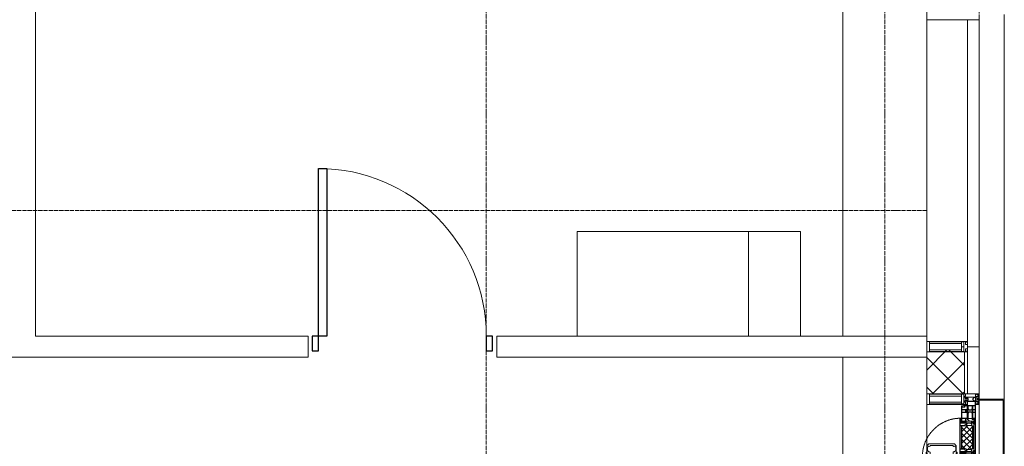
# Model space of a CAD drawing. Header units: millimetres. Extents: x 5617 to 125204, y 7718 to 237738.
# Tile 63 of 71: x 83114 to 87809, y 73075 to 75110. Entities that reach past the tile are written whole.
import ezdxf

# ---------------------------------------------------------------- set-up
doc = ezdxf.new("R2010")
doc.units = ezdxf.units.MM
for name, pattern in [('-D1-02х01', [3, 2, -1]), ('ADSK_Линия сетки', [25, 20, -2.5, 0, -2.5]), ('Линия сетки', [25, 20, -2.5, 0, -2.5])]:
    doc.linetypes.add(name, pattern=pattern)
for name, color, linetype, lineweight in [('Двери', 7, 'Continuous', 18), ('Импосты витража', 7, 'Continuous', 18), ('Колонны', 7, 'Continuous', 18), ('Окна', 7, 'Continuous', 18), ('Оси', 7, 'Continuous', 9), ('Панели витража', 7, 'Continuous', 18), ('Перекрытия', 7, 'Continuous', 18), ('Стены', 7, 'Continuous', 18), ('Стены разрез', 7, 'Continuous', 40), ('Стены штриховка', 7, 'Continuous', 40), ('Элементы узлов', 7, 'Continuous', 18)]:
    doc.layers.add(name, color=color, linetype=linetype, lineweight=lineweight)

# ---------------------------------------------------------------- blocks, each defined once
blk = doc.blocks.new('A_DOR_Door - Вн_3_Одинарная_900x2100-2814948-МКСС_K3_L26__85_950_')
at = {"layer": 'Двери', "color": 254, "lineweight": 30, "true_color": 0xcccccc}
for p, q in [((-400, 50), (-400, 850)), ((-400, 850), (-360, 850)), ((-400, 50), (-400, 850)), ((-360, 850), (-360, 50)), ((-430, 50), (-430, -20)), ((-400, 50), (-430, 50)), ((-360, 50), (-400, 50)), ((-400, -20), (-400, 50)), ((430, 50), (400, 50)), ((400, 50), (400, -20)), ((430, -20), (430, 50)), ((-430, -20), (-400, -20)), ((400, -20), (430, -20))]:
    blk.add_line(p, q, dxfattribs=at)
at = {"layer": 'Двери', "color": 254, "lineweight": 9, "true_color": 0xe5e5e5}
blk.add_arc((-400, 50), 800, 360, 90, dxfattribs=at)
blk = doc.blocks.new('135_SLK_K3_AR_rvt-1-МКСС_K3_L26__85_950_')
at = {"layer": 'Перекрытия', "color": 254, "true_color": 0xcccccc}
for p, q in [((124050, 73600), (124050, 77000)), ((122782.5, 73600), (122782.5, 74100)), ((122782.5, 74100), (123848.2, 74100)), ((123848.2, 74100), (123848.2, 73600)), ((124050, 70200), (124050, 73500))]:
    blk.add_line(p, q, dxfattribs=at)
at = {"layer": 'Стены', "color": 254, "true_color": 0xcccccc}
for p, q in [((120200, 77400), (120200, 73600)), ((120200, 73600), (121500, 73600)), ((121500, 73500), (121500, 73600)), ((122400, 73600), (124450, 73600)), ((122400, 73600), (122400, 73500)), ((124450, 73600), (124450, 73575)), ((121500, 73500), (118000, 73500)), ((124450, 73500), (122400, 73500))]:
    blk.add_line(p, q, dxfattribs=at)
at = {"layer": 'Двери', "color": 254, "lineweight": 18, "true_color": 0xe5e5e5}
blk.add_blockref('A_DOR_Door - Вн_3_Одинарная_900x2100-2814948-МКСС_K3_L26__85_950_', (121950, 73550), dxfattribs=at)
blk = doc.blocks.new('Rectangular Mullion - 50Wx250H-3927046-МКСС_K3_L26__85_950_')
at = {"layer": 'Элементы узлов', "color": 254, "lineweight": 5, "true_color": 0xcccccc}
for p, q in [((0, 250), (-25, 250)), ((-25, 250), (-25, 237.3)), ((-25, 65.2), (-25, 250)), ((-25, 250), (0, 250)), ((-23, 237.3), (0, 237.3)), ((-23, 237.3), (0, 237.3)), ((-23, 237.3), (-23, 73.6)), ((0, 237.3), (-14.9, 237.3)), ((-14.9, 237.3), (-14.9, 84)), ((-14.9, 84), (-14.9, 237.3)), ((25, 250), (0, 250)), ((25, 250), (0, 250)), ((14.9, 237.3), (0, 237.3)), ((0, 237.3), (23, 237.3)), ((23, 237.3), (0, 237.3)), ((14.9, 84), (14.9, 237.3)), ((14.9, 84), (14.9, 237.3)), ((23, 237.3), (23, 73.6)), ((25, 237.3), (25, 250)), ((25, 65.2), (25, 250)), ((-25, 73.6), (-25, 65.2)), ((-25, 65.2), (-25, 60.2)), ((-10, 65.2), (-25, 65.2)), ((-25, 65.2), (-25, 60.2)), ((-25, 65.2), (-10, 65.2)), ((-10, 65.2), (-25, 65.2)), ((0, 84), (-23, 84)), ((-23, 84), (-23, 73.6)), ((0, 84), (-23, 84)), ((-23, 73.6), (0, 73.6)), ((0, 73.6), (-23, 73.6)), ((-0.5, 73.6), (-23, 73.6)), ((-14.9, 84), (0, 84)), ((-10, 55), (-14, 55)), ((-14, 55), (-10, 55)), ((-10, 55), (-10, 65.2)), ((-10, 65.2), (-10, 55)), ((-10, 55), (-10, 65.2)), ((-10, 55), (0, 55)), ((0, 55), (-10, 55)), ((0, 84), (14.9, 84)), ((23, 84), (0, 84)), ((0, 84), (0, 73.6)), ((0, 84), (23, 84)), ((0, 73.6), (0, 84)), ((0, 73.6), (23, 73.6)), ((23, 73.6), (0, 73.6)), ((0, 55), (10, 55)), ((0, 55), (10, 55)), ((0.5, 73.6), (23, 73.6)), ((10, 65.2), (10, 55)), ((25, 65.2), (10, 65.2)), ((10, 55), (10, 65.2)), ((10, 65.2), (25, 65.2)), ((10, 65.2), (25, 65.2)), ((10, 55), (10, 65.2)), ((10, 55), (14, 55)), ((10, 55), (14, 55)), ((23, 73.6), (23, 84)), ((25, 65.2), (25, 73.6)), ((25, 65.2), (25, 60.2)), ((25, 60.2), (25, 65.2))]:
    blk.add_line(p, q, dxfattribs=at)
for centre, start, end in [((-14, 69.1), 218.9723, 270), ((-14, 69.1), 218.9723, 270), ((-14, 69.1), 218.9723, 270), ((14, 69.1), 270, 321.0277), ((14, 69.1), 270, 321.0277), ((14, 69.1), 270, 321.0277)]:
    blk.add_arc(centre, 14.1, start, end, dxfattribs=at)
blk = doc.blocks.new('Rectangular Mullion - R_InvisibleFrame_50Wx250H-4642184-МКСС_K3_L26__85_950_')
at = {"layer": 'Импосты витража', "color": 254, "lineweight": 5, "true_color": 0xcccccc}
for p, q in [((-25, 73.6), (-25, 237.3)), ((25, 237.3), (25, 73.6))]:
    blk.add_line(p, q, dxfattribs=at)
blk = doc.blocks.new('A_PAN_Створка - 383мм-6432921-МКСС_K3_L26__85_950_')
at = {"layer": 'Панели витража', "lineweight": 5, "true_color": 0xcccccc}
h = blk.add_hatch(dxfattribs=at)
h.set_pattern_fill('FP_6', color=254, style=0, pattern_type=2)
h.set_pattern_definition([(135, (73117.5, -124700), (-14.1421356, -14.1421356), []), (225, (73117.5, -124700), (14.1421356, -14.1421356), [])])
h.paths.add_polyline_path([(57.2, -60.8), (57.2, -36.4), (54.9, -34.1), (54.5, -31.8), (-54.5, -31.8), (-54.9, -34.1), (-57.2, -36.4), (-57.2, -60.8), (-54.6, -63.4), (-53.6, -82.7), (54.6, -81.8), (54.6, -63.4)])
at = {"layer": 'Окна', "color": 254, "lineweight": 5, "true_color": 0xcccccc}
for p, q in [((-67.9, -17), (-171, -17)), ((-171, -17), (-171, -57)), ((-171, -18.5), (-153.5, -18.5)), ((-153.5, -18.5), (-152, -20)), ((-152, -20), (-152, -73.5)), ((-150.5, -17), (-150.5, -29.4)), ((-132.4, -18.6), (-150.5, -18.6)), ((-150.5, -29.4), (-132.4, -29.4)), ((-150.5, -33.6), (-150.5, -68)), ((-136.3, -33.6), (-150.5, -33.6)), ((-137.2, -31), (-135.8, -35)), ((-132.5, -31), (-137.2, -31)), ((-132.1, -36.8), (-135.8, -35)), ((-132.5, -31.9), (-133.4, -33.7)), ((-133.4, -33.7), (-130.1, -35.3)), ((-132.5, -31.9), (-132.5, -31)), ((-132.4, -29.4), (-132.4, -18.6)), ((-132.1, -49), (-132.1, -36.8)), ((-131, -18.2), (-131, -29.5)), ((-120.8, -18.2), (-131, -18.2)), ((-131, -29.5), (-120.8, -29.5)), ((-131, -30.9), (-131, -33)), ((-120.8, -30.9), (-131, -30.9)), ((-129.4, -34.6), (-131, -33)), ((-130.1, -35.3), (-129.4, -34.6)), ((-130.1, -35.3), (-130.1, -50.4)), ((-122.4, -34.6), (-120.8, -33)), ((-121.7, -35.3), (-122.4, -34.6)), ((-118.4, -33.7), (-121.7, -35.3)), ((-121.7, -35.3), (-121.7, -50.4)), ((-120.8, -18.2), (-120.8, -29.5)), ((-120.8, -30.9), (-120.8, -33)), ((-119.7, -36.8), (-115.9, -35)), ((-119.7, -49), (-119.7, -36.8)), ((-119.3, -18.6), (-92.5, -18.6)), ((-119.3, -29.4), (-119.3, -18.6)), ((-92.5, -29.4), (-119.3, -29.4)), ((-119.3, -31), (-114.6, -31)), ((-119.3, -31.9), (-119.3, -31)), ((-119.3, -31.9), (-118.4, -33.7)), ((-114.6, -31), (-115.9, -35)), ((-94.1, -33.5), (-115.4, -33.5)), ((-89.9, -35.1), (-94.1, -33.5)), ((-92.5, -18.6), (-92.5, -29.4)), ((-90.8, -18.5), (-90.8, -29.4)), ((-87.3, -18.5), (-90.8, -18.5)), ((-90.8, -29.4), (-85.9, -29.4)), ((-89.9, -32.5), (-89.9, -35.1)), ((-85.9, -32.5), (-89.9, -32.5)), ((-89.9, -35.1), (-89.9, -50.9)), ((-87.3, -20.4), (-87.3, -18.5)), ((-87.3, -20.4), (-87.3, -21.9)), ((-84.8, -20.4), (-87.3, -20.4)), ((-87.3, -21.9), (-85.9, -21.9)), ((-85.9, -18.2), (-85.9, -20.4)), ((-75.9, -18.2), (-85.9, -18.2)), ((-85.9, -21.9), (-85.9, -29.4)), ((-85.9, -29.4), (-85.9, -32.5)), ((-85.9, -53.5), (-78, -45.6)), ((-83.4, -20.4), (-84.8, -20.4)), ((-70, -33.8), (-83.4, -20.4)), ((-78, -84), (-78, -23.5)), ((-78, -23.5), (-67.9, -23.5)), ((-78, -36.8), (-70, -36.8)), ((-78, -45.6), (-78, -36.8)), ((-75.9, -21.5), (-75.9, -18.2)), ((-75.9, -21.5), (-75.9, -23.5)), ((-74.9, -21.5), (-75.9, -21.5)), ((-75.9, -23.5), (-73, -23.5)), ((-74.9, -17.9), (-74.9, -21.5)), ((-68.9, -17.9), (-74.9, -17.9)), ((-67.2, -29.3), (-73, -23.5)), ((-61.4, -23.5), (-70, -32.1)), ((-70, -32.1), (-70, -62.5)), ((-70, -36.8), (-70, -33.8)), ((-68.9, -21.5), (-68.9, -17.9)), ((-67.9, -21.5), (-68.9, -21.5)), ((67.9, -17), (-67.9, -17)), ((-61.4, -23.5), (-67.9, -17)), ((-67.9, -17), (-67.9, -23.5)), ((-67.9, -17), (67.9, -17)), ((-67.9, -21.5), (-67.9, -23.5)), ((-67.9, -23.5), (-64.6, -26.8)), ((-67.9, -23.5), (-64.6, -26.8)), ((-64.6, -26.8), (-67.2, -29.3)), ((-64.6, -26.8), (-61.4, -23.5)), ((61.4, -23.5), (-61.4, -23.5)), ((67.9, -17), (61.4, -23.5)), ((70, -32.1), (61.4, -23.5)), ((61.4, -23.5), (64.6, -26.8)), ((67.9, -23.5), (64.6, -26.8)), ((64.6, -26.8), (67.9, -23.5)), ((64.6, -26.8), (67.2, -29.3)), ((67.2, -29.3), (73, -23.5)), ((67.9, -23.5), (67.9, -17)), ((171, -17), (67.9, -17)), ((67.9, -21.5), (67.9, -23.5)), ((67.9, -21.5), (68.9, -21.5)), ((67.9, -23.5), (78, -23.5)), ((68.9, -17.9), (74.9, -17.9)), ((68.9, -21.5), (68.9, -17.9)), ((70, -33.8), (83.4, -20.4)), ((70, -62.5), (70, -32.1)), ((70, -36.8), (70, -33.8)), ((78, -36.8), (70, -36.8)), ((75.9, -23.5), (73, -23.5)), ((74.9, -17.9), (74.9, -21.5)), ((74.9, -21.5), (75.9, -21.5)), ((75.9, -18.2), (85.9, -18.2)), ((75.9, -21.5), (75.9, -18.2)), ((75.9, -21.5), (75.9, -23.5)), ((78, -23.5), (78, -84)), ((78, -45.6), (78, -36.8)), ((85.9, -53.5), (78, -45.6)), ((83.4, -20.4), (84.8, -20.4)), ((84.8, -20.4), (87.3, -20.4)), ((85.9, -18.2), (85.9, -20.4)), ((85.9, -21.9), (85.9, -29.4)), ((87.3, -21.9), (85.9, -21.9)), ((85.9, -29.4), (85.9, -32.5)), ((90.8, -29.4), (85.9, -29.4)), ((85.9, -32.5), (89.9, -32.5)), ((87.3, -18.5), (90.8, -18.5)), ((87.3, -20.4), (87.3, -18.5)), ((87.3, -20.4), (87.3, -21.9)), ((89.9, -32.5), (89.9, -35.1)), ((89.9, -35.1), (94.1, -33.5)), ((89.9, -35.1), (89.9, -50.9)), ((90.8, -18.5), (90.8, -29.4)), ((92.5, -18.6), (92.5, -29.4)), ((119.3, -18.6), (92.5, -18.6)), ((92.5, -29.4), (119.3, -29.4)), ((94.1, -33.5), (115.4, -33.5)), ((114.6, -31), (115.9, -35)), ((119.3, -31), (114.6, -31)), ((119.7, -36.8), (115.9, -35)), ((119.3, -31.9), (118.4, -33.7)), ((118.4, -33.7), (121.7, -35.3)), ((119.3, -29.4), (119.3, -18.6)), ((119.3, -31.9), (119.3, -31)), ((119.7, -49), (119.7, -36.8)), ((120.8, -18.2), (120.8, -29.5)), ((120.8, -18.2), (131, -18.2)), ((131, -29.5), (120.8, -29.5)), ((120.8, -30.9), (120.8, -33)), ((120.8, -30.9), (131, -30.9)), ((122.4, -34.6), (120.8, -33)), ((121.7, -35.3), (122.4, -34.6)), ((121.7, -35.3), (121.7, -50.4)), ((129.4, -34.6), (131, -33)), ((130.1, -35.3), (129.4, -34.6)), ((133.4, -33.7), (130.1, -35.3)), ((130.1, -35.3), (130.1, -50.4)), ((131, -18.2), (131, -29.5)), ((131, -30.9), (131, -33)), ((132.1, -36.8), (135.8, -35)), ((132.1, -49), (132.1, -36.8)), ((132.4, -18.6), (150.5, -18.6)), ((132.4, -29.4), (132.4, -18.6)), ((150.5, -29.4), (132.4, -29.4)), ((132.5, -31), (137.2, -31)), ((132.5, -31.9), (132.5, -31)), ((132.5, -31.9), (133.4, -33.7)), ((137.2, -31), (135.8, -35)), ((136.3, -33.6), (150.5, -33.6)), ((150.5, -17), (150.5, -29.4)), ((150.5, -33.6), (150.5, -68)), ((153.5, -18.5), (152, -20)), ((152, -20), (152, -73.5)), ((171, -18.5), (153.5, -18.5)), ((171, -57), (171, -17)), ((-171, -55.5), (-152, -55.5)), ((-171, -57), (-156, -57)), ((-153, -60), (-153, -73.5)), ((-153, -73.5), (-150, -73.5)), ((-136.4, -52.4), (-150.5, -52.4)), ((-150.5, -56.6), (-132.4, -56.6)), ((-150.5, -68), (-143.5, -68)), ((-150.5, -69.5), (-150.5, -73.5)), ((-145, -69.5), (-150.5, -69.5)), ((-150, -73.5), (-150, -84)), ((-150, -84), (-78, -84)), ((-148.5, -81), (-148.5, -82.5)), ((-143.5, -81), (-148.5, -81)), ((-148.5, -82.5), (-132.4, -82.5)), ((-145, -69.5), (-145, -79.5)), ((-143.5, -68), (-143.5, -81)), ((-137.2, -54.8), (-135.8, -50.8)), ((-132.5, -54.8), (-137.2, -54.8)), ((-132.1, -49), (-135.8, -50.8)), ((-133.4, -52), (-130.1, -50.4)), ((-132.5, -53.8), (-133.4, -52)), ((-132.5, -53.8), (-132.5, -54.8)), ((-132.4, -56.6), (-132.4, -82.5)), ((-129.4, -51.1), (-131, -52.7)), ((-131, -55.1), (-131, -52.7)), ((-120.8, -55.1), (-131, -55.1)), ((-131, -56.5), (-131, -62.6)), ((-131, -56.5), (-120.8, -56.5)), ((-120.8, -62.6), (-131, -62.6)), ((-131, -64.6), (-120.8, -64.6)), ((-131, -82.5), (-131, -64.6)), ((-131, -82.5), (-120.8, -82.5)), ((-130.1, -50.4), (-129.4, -51.1)), ((-121.7, -50.4), (-122.4, -51.1)), ((-122.4, -51.1), (-120.8, -52.7)), ((-118.4, -52), (-121.7, -50.4)), ((-120.8, -55.1), (-120.8, -52.7)), ((-120.8, -56.5), (-120.8, -62.6)), ((-120.8, -82.5), (-120.8, -64.6)), ((-119.7, -49), (-115.9, -50.8)), ((-119.3, -53.8), (-118.4, -52)), ((-119.3, -53.8), (-119.3, -54.8)), ((-119.3, -54.8), (-114.6, -54.8)), ((-119.3, -56.6), (-119.3, -82.5)), ((-92.5, -56.6), (-119.3, -56.6)), ((-119.3, -82.5), (-92.5, -82.5)), ((-114.6, -54.8), (-115.9, -50.8)), ((-94.1, -52.5), (-115.3, -52.5)), ((-89.9, -50.9), (-94.1, -52.5)), ((-92.5, -56.6), (-92.5, -82.5)), ((-73.9, -87.5), (-91.5, -87.5)), ((-91.5, -87.5), (-91.5, -92)), ((-91.5, -92), (91.5, -92)), ((-90.8, -56.6), (-85.9, -56.6)), ((-90.8, -62.7), (-90.8, -56.6)), ((-80.4, -62.7), (-90.8, -62.7)), ((-90.8, -64.6), (-90.8, -82.5)), ((-80.1, -64.6), (-90.8, -64.6)), ((-90.8, -82.5), (-79.5, -82.5)), ((-89.9, -52.2), (-89.9, -50.9)), ((-89.9, -52.2), (-88.6, -53.5)), ((-85.9, -53.5), (-88.6, -53.5)), ((-85.9, -56.6), (-85.9, -53.5)), ((-78, -84), (-85, -84)), ((-85, -84), (-85, -87.5)), ((-85, -87.5), (-78, -87.5)), ((-80.4, -61.1), (-80.4, -62.7)), ((-78, -61.1), (-80.4, -61.1)), ((-80.1, -66.1), (-80.1, -64.6)), ((-78, -66.1), (-80.1, -66.1)), ((-79.5, -80.6), (-78, -80.6)), ((-79.5, -82.5), (-79.5, -80.6)), ((-78, -66.1), (-78, -61.1)), ((-78, -87.5), (-78, -84)), ((-78, -84), (-73.9, -84)), ((-70, -62.5), (-73.9, -62.5)), ((-73.9, -62.5), (-73.9, -87.5)), ((73.9, -62.5), (70, -62.5)), ((73.9, -87.5), (73.9, -62.5)), ((73.9, -84), (78, -84)), ((91.5, -87.5), (73.9, -87.5)), ((78, -61.1), (80.4, -61.1)), ((78, -66.1), (78, -61.1)), ((78, -66.1), (80.1, -66.1)), ((79.5, -80.6), (78, -80.6)), ((78, -87.5), (78, -84)), ((78, -84), (85, -84)), ((78, -84), (150, -84)), ((85, -87.5), (78, -87.5)), ((79.5, -82.5), (79.5, -80.6)), ((90.8, -82.5), (79.5, -82.5)), ((80.1, -64.6), (90.8, -64.6)), ((80.1, -66.1), (80.1, -64.6)), ((80.4, -61.1), (80.4, -62.7)), ((80.4, -62.7), (90.8, -62.7)), ((85, -84), (85, -87.5)), ((85.9, -53.5), (88.6, -53.5)), ((85.9, -56.6), (85.9, -53.5)), ((90.8, -56.6), (85.9, -56.6)), ((89.9, -52.2), (88.6, -53.5)), ((89.9, -50.9), (94.1, -52.5)), ((89.9, -52.2), (89.9, -50.9)), ((90.8, -62.7), (90.8, -56.6)), ((90.8, -64.6), (90.8, -82.5)), ((91.5, -92), (91.5, -87.5)), ((92.5, -56.6), (119.3, -56.6)), ((92.5, -56.6), (92.5, -82.5)), ((119.3, -82.5), (92.5, -82.5)), ((94.1, -52.5), (115.3, -52.5)), ((114.6, -54.8), (115.9, -50.8)), ((119.3, -54.8), (114.6, -54.8)), ((119.7, -49), (115.9, -50.8)), ((118.4, -52), (121.7, -50.4)), ((119.3, -53.8), (118.4, -52)), ((119.3, -53.8), (119.3, -54.8)), ((119.3, -56.6), (119.3, -82.5)), ((122.4, -51.1), (120.8, -52.7)), ((120.8, -55.1), (120.8, -52.7)), ((120.8, -55.1), (131, -55.1)), ((120.8, -56.5), (120.8, -62.6)), ((131, -56.5), (120.8, -56.5)), ((120.8, -62.6), (131, -62.6)), ((120.8, -82.5), (120.8, -64.6)), ((131, -64.6), (120.8, -64.6)), ((131, -82.5), (120.8, -82.5)), ((121.7, -50.4), (122.4, -51.1)), ((130.1, -50.4), (129.4, -51.1)), ((129.4, -51.1), (131, -52.7)), ((133.4, -52), (130.1, -50.4)), ((131, -55.1), (131, -52.7)), ((131, -56.5), (131, -62.6)), ((131, -82.5), (131, -64.6)), ((132.1, -49), (135.8, -50.8)), ((150.5, -56.6), (132.4, -56.6)), ((132.4, -56.6), (132.4, -82.5)), ((148.5, -82.5), (132.4, -82.5)), ((132.5, -53.8), (133.4, -52)), ((132.5, -53.8), (132.5, -54.8)), ((132.5, -54.8), (137.2, -54.8)), ((137.2, -54.8), (135.8, -50.8)), ((136.4, -52.4), (150.5, -52.4)), ((143.5, -68), (143.5, -81)), ((150.5, -68), (143.5, -68)), ((143.5, -81), (148.5, -81)), ((145, -69.5), (150.5, -69.5)), ((145, -69.5), (145, -79.5)), ((148.5, -81), (148.5, -82.5)), ((150, -84), (150, -73.5)), ((150, -73.5), (153, -73.5)), ((150.5, -69.5), (150.5, -73.5)), ((171, -55.5), (152, -55.5)), ((153, -73.5), (153, -60)), ((156, -57), (171, -57))]:
    blk.add_line(p, q, dxfattribs=at)
at = {"layer": 'Окна', "color": 7, "lineweight": 5, "true_color": 0xf4f4f4}
for p, q in [((95.1, -87.5), (95.1, -105.1)), ((99.6, -87.5), (95.1, -87.5)), ((99.6, -270.5), (99.6, -87.5)), ((39.7, -109), (31.1, -117.6)), ((31.1, -117.6), (31.1, -240.4)), ((41.4, -123.8), (39.1, -124.2)), ((39.1, -179), (39.1, -124.2)), ((70.1, -109), (39.7, -109)), ((41.4, -123.8), (43.5, -121.7)), ((45, -113.3), (42.3, -118.2)), ((42.3, -118.2), (43.5, -121.7)), ((45.9, -111.2), (45, -113.3)), ((63.3, -111.2), (45.9, -111.2)), ((64.1, -113), (63.3, -111.2)), ((64.1, -113), (66.7, -117)), ((66.7, -117), (68.6, -118.3)), ((68.6, -118.3), (68.6, -121.6)), ((68.6, -121.6), (71.1, -124.1)), ((70.1, -105.1), (70.1, -109)), ((95.1, -105.1), (70.1, -105.1)), ((71.1, -124.1), (89.5, -124.1)), ((74.1, -109.6), (74.1, -105.1)), ((89.1, -109.6), (74.1, -109.6)), ((89.1, -105.1), (89.1, -109.6)), ((89.5, -124.1), (90.6, -125.2)), ((90.6, -125.2), (90.6, -232.8)), ((93.1, -109.6), (93.1, -105.1)), ((97.9, -109.6), (93.1, -109.6)), ((97.9, -95.6), (95.1, -95.6)), ((97.9, -95.6), (97.9, -109.6)), ((39.1, -179), (39.1, -233.8)), ((41.4, -234.2), (39.1, -233.8)), ((41.4, -234.2), (43.5, -236.3)), ((68.6, -236.4), (71.1, -233.9)), ((71.1, -233.9), (89.5, -233.9)), ((89.5, -233.9), (90.6, -232.8)), ((39.7, -249), (31.1, -240.4)), ((70.1, -249), (39.7, -249)), ((42.3, -239.8), (43.5, -236.3)), ((45, -244.7), (42.3, -239.8)), ((45.9, -246.8), (45, -244.7)), ((63.3, -246.8), (45.9, -246.8)), ((64.1, -245), (63.3, -246.8)), ((64.1, -245), (66.7, -241)), ((66.7, -241), (68.6, -239.7)), ((68.6, -239.7), (68.6, -236.4)), ((70.1, -252.9), (70.1, -249)), ((95.1, -252.9), (70.1, -252.9)), ((74.1, -248.4), (74.1, -252.9)), ((89.1, -248.4), (74.1, -248.4)), ((89.1, -252.9), (89.1, -248.4)), ((93.1, -248.4), (93.1, -252.9)), ((97.9, -248.4), (93.1, -248.4)), ((95.1, -270.5), (95.1, -252.9)), ((97.9, -262.4), (95.1, -262.4)), ((99.6, -270.5), (95.1, -270.5)), ((97.9, -262.4), (97.9, -248.4))]:
    blk.add_line(p, q, dxfattribs=at)
at = {"layer": 'Окна', "color": 254, "lineweight": 5, "true_color": 0xcccccc}
for centre, start, end in [((-156, -60), 0, 90), ((156, -60), 90, 180)]:
    blk.add_arc(centre, 3, start, end, dxfattribs=at)
at = {"layer": 'Окна', "color": 254, "linetype": '-D1-02х01', "lineweight": 5, "true_color": 0xcccccc}
blk.add_arc((91.4, -87.5), 183, 181.4091, 271.1445, dxfattribs=at)
at = {"layer": 'Элементы узлов', "color": 254, "lineweight": 5, "true_color": 0xcccccc}
for p, q in [((-70, -32.1), (-61.4, -23.5)), ((-70, -62.5), (-70, -32.1)), ((-67.8, -38.3), (-65.7, -37.4)), ((-67.8, -55.7), (-67.8, -38.3)), ((-65.7, -37.4), (-60.8, -34.7)), ((61.4, -23.5), (-61.4, -23.5)), ((-60.8, -34.7), (-57.3, -35.9)), ((-55.2, -33.8), (-57.3, -35.9)), ((-54.9, -34.1), (-57.2, -36.4)), ((-57.2, -36.4), (-57.2, -60.8)), ((-55.2, -33.8), (-54.8, -31.5)), ((-54.9, -25.8), (-53.9, -24.8)), ((-54.9, -29.5), (-54.9, -25.8)), ((-53.9, -30.5), (-54.9, -29.5)), ((-54.5, -31.8), (-54.9, -34.1)), ((0, -31.5), (-54.8, -31.5)), ((54.5, -31.8), (-54.5, -31.8)), ((-53.9, -24.8), (53.9, -24.8)), ((53.9, -30.5), (-53.9, -30.5)), ((0, -31.5), (54.8, -31.5)), ((54.9, -25.8), (53.9, -24.8)), ((53.9, -30.5), (54.9, -29.5)), ((54.9, -34.1), (54.5, -31.8)), ((55.2, -33.8), (54.8, -31.5)), ((54.9, -29.5), (54.9, -25.8)), ((57.2, -36.4), (54.9, -34.1)), ((55.2, -33.8), (57.3, -35.9)), ((57.2, -60.8), (57.2, -36.4)), ((60.8, -34.7), (57.3, -35.9)), ((65.7, -37.4), (60.8, -34.7)), ((70, -32.1), (61.4, -23.5)), ((67.8, -38.3), (65.7, -37.4)), ((67.8, -55.7), (67.8, -38.3)), ((70, -62.5), (70, -32.1)), ((-91.5, -87.5), (-73.9, -87.5)), ((-91.5, -92), (-91.5, -87.5)), ((-91.5, -92), (91.5, -92)), ((-83.4, -90.3), (-83.4, -87.5)), ((-83.4, -90.3), (-69.4, -90.3)), ((-73.9, -62.5), (-70, -62.5)), ((-73.9, -87.5), (-73.9, -62.5)), ((-69.4, -66.5), (-73.9, -66.5)), ((-73.9, -81.5), (-69.4, -81.5)), ((-69.4, -85.5), (-73.9, -85.5)), ((-69.4, -81.5), (-69.4, -66.5)), ((-69.4, -90.3), (-69.4, -85.5)), ((-61.7, -62.5), (-67.9, -62.5)), ((-67.9, -62.5), (-67.9, -89.3)), ((-67.9, -89.3), (-66.9, -90.3)), ((-66, -56.5), (-67.8, -55.7)), ((-66.9, -90.3), (-57.4, -90.3)), ((-66, -56.5), (-62, -59.1)), ((-62, -59.1), (-60.7, -61)), ((-61.7, -64.9), (-61.7, -62.5)), ((-60.1, -67.7), (-61.7, -64.9)), ((-60.7, -61), (-57.4, -61)), ((-56.4, -67.7), (-60.1, -67.7)), ((-57.4, -61), (-54.9, -63.5)), ((-57.4, -90.3), (-56.4, -89.4)), ((-57.2, -60.8), (-54.6, -63.4)), ((-56.4, -89.4), (-56.4, -67.7)), ((-54.9, -63.5), (-54.9, -81.9)), ((-54.9, -81.9), (-53.8, -83)), ((-54.9, -85.6), (-53.9, -84.6)), ((-54.9, -89.3), (-54.9, -85.6)), ((-53.9, -90.3), (-54.9, -89.3)), ((-54.6, -63.4), (-54.6, -81.8)), ((-54.6, -81.8), (-53.6, -82.7)), ((-53.9, -84.6), (53.9, -84.6)), ((53.9, -90.3), (-53.9, -90.3)), ((53.8, -83), (-53.8, -83)), ((-53.6, -82.7), (53.6, -82.7)), ((53.6, -82.7), (54.6, -81.8)), ((54.9, -81.9), (53.8, -83)), ((54.9, -85.6), (53.9, -84.6)), ((53.9, -90.3), (54.9, -89.3)), ((54.6, -63.4), (57.2, -60.8)), ((54.6, -81.8), (54.6, -63.4)), ((57.4, -61), (54.9, -63.5)), ((54.9, -63.5), (54.9, -81.9)), ((54.9, -89.3), (54.9, -85.6)), ((56.4, -67.7), (60.1, -67.7)), ((56.4, -89.4), (56.4, -67.7)), ((57.4, -90.3), (56.4, -89.4)), ((60.7, -61), (57.4, -61)), ((66.9, -90.3), (57.4, -90.3)), ((60.1, -67.7), (61.7, -64.9)), ((62, -59.1), (60.7, -61)), ((61.7, -62.5), (67.9, -62.5)), ((61.7, -64.9), (61.7, -62.5)), ((66, -56.5), (62, -59.1)), ((66, -56.5), (67.8, -55.7)), ((67.9, -89.3), (66.9, -90.3)), ((67.9, -62.5), (67.9, -89.3)), ((69.4, -66.5), (73.9, -66.5)), ((69.4, -81.5), (69.4, -66.5)), ((73.9, -81.5), (69.4, -81.5)), ((69.4, -85.5), (73.9, -85.5)), ((69.4, -90.3), (69.4, -85.5)), ((83.4, -90.3), (69.4, -90.3)), ((73.9, -62.5), (70, -62.5)), ((73.9, -87.5), (73.9, -62.5)), ((91.5, -87.5), (73.9, -87.5)), ((83.4, -90.3), (83.4, -87.5)), ((91.5, -92), (91.5, -87.5))]:
    blk.add_line(p, q, dxfattribs=at)
blk = doc.blocks.new('Rectangular Mullion - R_StandardFrame_50Wx250H-4158761-МКСС_K3_L26__85_950_')
at = {"layer": 'Импосты витража', "color": 254, "lineweight": 5, "true_color": 0xcccccc}
for p, q in [((124450, 73047.4), (124450, 73275)), ((124450, 72960), (124450, 73017.9))]:
    blk.add_line(p, q, dxfattribs=at)
blk = doc.blocks.new('Rectangular Mullion - 50Wx250H-2623690-МКСС_K3_L26__85_950_')
at = {"layer": 'Элементы узлов', "color": 254, "lineweight": 5, "true_color": 0xcccccc}
for p, q in [((-25, 65.2), (-25, 250)), ((-25, 250), (0, 250)), ((-23, 237.3), (0, 237.3)), ((-23, 237.3), (-23, 73.6)), ((-14.9, 84), (-14.9, 237.3)), ((25, 250), (0, 250)), ((23, 237.3), (0, 237.3)), ((14.9, 84), (14.9, 237.3)), ((23, 237.3), (23, 73.6)), ((25, 65.2), (25, 250)), ((-14, 65.2), (-25, 65.2)), ((0, 84), (-23, 84)), ((-0.5, 73.6), (-23, 73.6)), ((-14, 71.3), (-14, 65.2)), ((-10, 71.3), (-14, 71.3)), ((-10, 53), (-10, 71.3)), ((-8.7, 53), (-10, 53)), ((-10, 53), (-10, 17)), ((-8.7, 53), (-7, 54.7)), ((-7, 65.2), (-5.9, 67.3)), ((-7, 65.2), (-7, 54.7)), ((-4.1, 67.3), (-5.9, 67.3)), ((-4.1, 67.3), (-2.9, 65.1)), ((-2.9, 65.1), (-2.9, 54.6)), ((-1.3, 53), (-2.9, 54.6)), ((0, 53), (-1.3, 53)), ((0, 84), (23, 84)), ((0, 53), (1.3, 53)), ((0.5, 73.6), (23, 73.6)), ((1.3, 53), (2.9, 54.6)), ((4.1, 67.3), (2.9, 65.1)), ((2.9, 65.1), (2.9, 54.6)), ((4.1, 67.3), (5.9, 67.3)), ((7, 65.2), (5.9, 67.3)), ((7, 65.2), (7, 54.7)), ((8.7, 53), (7, 54.7)), ((8.7, 53), (10, 53)), ((10, 71.3), (14, 71.3)), ((10, 53), (10, 71.3)), ((10, 53), (10, 17)), ((14, 71.3), (14, 65.2)), ((14, 65.2), (25, 65.2)), ((-23.8, 14.6), (-25, 14.2)), ((-25, 0), (-25, 14.2)), ((-22.3, 17), (-23.8, 17)), ((-23.8, 17), (-23.8, 14.6)), ((-22.5, 10.6), (-23.8, 14.6)), ((-22.5, 10.6), (-23.7, 9.9)), ((-23.7, 1.3), (-23.7, 9.9)), ((-23.7, 1.3), (-11.8, 1.3)), ((-23.2, 10.2), (-22.5, 8)), ((-22.5, 8), (-22.5, 4.5)), ((-21.3, 4.5), (-22.5, 4.5)), ((-22.3, 17), (-22.3, 16)), ((-22.3, 16), (-21.3, 16)), ((-19, 17.6), (-21.3, 16)), ((-21.3, 4.5), (-21.3, 6.5)), ((-21.3, 6.5), (-14.2, 6.5)), ((-18.4, 16.6), (-19, 17.6)), ((-7.4, 16.6), (-18.4, 16.6)), ((-14.2, 6.5), (-14.2, 4.5)), ((-13.2, 4.5), (-14.2, 4.5)), ((-13.2, 4.5), (-12.2, 7.2)), ((-12.7, 7.6), (-11.3, 11.4)), ((-12.7, 7.6), (-11.8, 6.9)), ((-12.2, 9), (-12.2, 14.8)), ((-12.2, 14.8), (0, 14.8)), ((-11.8, 1.3), (-11.8, 6.9)), ((-10.5, 11.2), (-11.3, 11.4)), ((-10.5, 1.5), (-10.5, 11.2)), ((-4.8, 1.5), (-10.5, 1.5)), ((-10, 17), (-7.5, 17)), ((-8.5, 23), (-1.5, 30)), ((-8.5, 18.5), (-8.5, 23)), ((-7.5, 18.5), (-8.5, 18.5)), ((-7.5, 17), (-7.5, 18.5)), ((-7.4, 18), (-7.4, 16.6)), ((-2.6, 18), (-7.4, 18)), ((0, 8), (-4.8, 8)), ((-4.8, 1.5), (-4.8, 8)), ((-2.6, 18), (-2.6, 16.8)), ((-2.6, 16.8), (0, 16.8)), ((-1.5, 30), (0, 30)), ((1.5, 30), (0, 30)), ((2.6, 16.8), (0, 16.8)), ((0, 14.8), (0, 16.8)), ((0, 14.8), (0, 16.8)), ((12.2, 14.8), (0, 14.8)), ((0, 0), (0, 8)), ((0, 8), (4.8, 8)), ((0, 0), (0, 8)), ((8.5, 23), (1.5, 30)), ((2.6, 18), (2.6, 16.8)), ((2.6, 18), (7.4, 18)), ((4.8, 1.5), (4.8, 8)), ((4.8, 1.5), (10.5, 1.5)), ((7.4, 18), (7.4, 16.6)), ((7.4, 16.6), (18.4, 16.6)), ((7.5, 18.5), (8.5, 18.5)), ((7.5, 17), (7.5, 18.5)), ((10, 17), (7.5, 17)), ((8.5, 18.5), (8.5, 23)), ((10.5, 11.2), (11.3, 11.4)), ((10.5, 1.5), (10.5, 11.2)), ((12.7, 7.6), (11.3, 11.4)), ((12.7, 7.6), (11.8, 6.9)), ((11.8, 1.3), (11.8, 6.9)), ((23.7, 1.3), (11.8, 1.3)), ((12.2, 9), (12.2, 14.8)), ((13.2, 4.5), (12.2, 7.2)), ((13.2, 4.5), (14.2, 4.5)), ((21.3, 6.5), (14.2, 6.5)), ((14.2, 6.5), (14.2, 4.5)), ((18.4, 16.6), (19, 17.6)), ((19, 17.6), (21.3, 16)), ((22.3, 16), (21.3, 16)), ((21.3, 4.5), (21.3, 6.5)), ((21.3, 4.5), (22.5, 4.5)), ((22.3, 17), (22.3, 16)), ((22.3, 17), (23.8, 17)), ((22.5, 10.6), (23.8, 14.6)), ((22.5, 10.6), (23.7, 9.9)), ((23.2, 10.2), (22.5, 8)), ((22.5, 8), (22.5, 4.5)), ((23.7, 1.3), (23.7, 9.9)), ((23.8, 17), (23.8, 14.6)), ((23.8, 14.6), (25, 14.2)), ((25, 0), (25, 14.2)), ((-25, 0), (0, 0)), ((25, 0), (0, 0))]:
    blk.add_line(p, q, dxfattribs=at)
for centre, start, end in [((-0.5, 73.1), 360, 90), ((0.5, 73.1), 90, 180)]:
    blk.add_arc(centre, 0.5, start, end, dxfattribs=at)
blk = doc.blocks.new('Rectangular Mullion - R_StandardFrame_50Wx250H-V33-МКСС_K3_L26__85_950_')
at = {"layer": 'Импосты витража', "color": 254, "lineweight": 5, "true_color": 0xcccccc}
for p, q in [((-25, 0), (-25, 250)), ((-25, 250), (25, 250)), ((25, 250), (25, 57)), ((0, 0), (-25, 0)), ((25, 0), (5, 0)), ((25, 17), (25, 0))]:
    blk.add_line(p, q, dxfattribs=at)
blk = doc.blocks.new('System Panel - A_PAN_Glass-6433531-МКСС_K3_L26__85_950_')
at = {"layer": 'Панели витража', "color": 254, "lineweight": 5, "true_color": 0xcccccc}
for p, q in [((780, 0), (-780, 0)), ((-780, 0), (-780, -55)), ((780, -55), (780, 0)), ((-780, -55), (766, -55))]:
    blk.add_line(p, q, dxfattribs=at)
blk = doc.blocks.new('Rectangular Mullion - R_StandardFrame_50Wx250H-5606976-МКСС_K3_L26__85_950_')
at = {"layer": 'Импосты витража', "color": 254, "lineweight": 5, "true_color": 0xcccccc}
blk.add_line((124450, 73600), (124450, 75110), dxfattribs=at)
blk = doc.blocks.new('Rectangular Mullion - R_StandardFrame_50Wx250H-V34-МКСС_K3_L26__85_950_')
at = {"layer": 'Импосты витража', "color": 254, "lineweight": 5, "true_color": 0xcccccc}
for p, q in [((-25, 57), (-25, 250)), ((-25, 250), (25, 250)), ((25, 250), (25, 0)), ((-25, 0), (-25, 17)), ((-5, 0), (-25, 0)), ((25, 0), (0, 0))]:
    blk.add_line(p, q, dxfattribs=at)
blk = doc.blocks.new('A_OGR_PAN_Отлив - A_OGR_PAN_Отлив-5675961-МКСС_K3_L26__85_950_')
at = {"layer": 'Колонны', "color": 254, "lineweight": 5, "true_color": 0xcccccc}
blk.add_line((-917.5, -120), (917.5, -120), dxfattribs=at)
blk = doc.blocks.new('A_SLK_PAN_Type1 - Прямой тип панели с перфорацией Ф1_1-6627220-МКСС_K3_L26__85_950_')
at = {"layer": 'Колонны', "color": 254, "lineweight": 5, "true_color": 0xcccccc}
for p, q in [((-177.5, 0), (-182.5, 0)), ((-182.5, 0), (-182.5, -120)), ((-177.5, -115), (-177.5, 0)), ((157.5, 0), (-157.5, 0)), ((177.5, 0), (177.5, -115)), ((182.5, 0), (177.5, 0)), ((182.5, -120), (182.5, 0)), ((-182.5, -120), (182.5, -120)), ((177.5, -115), (-177.5, -115))]:
    blk.add_line(p, q, dxfattribs=at)
blk = doc.blocks.new('135_SLK_K3_AR_FCD_rvt-1-МКСС_K3_L26__85_950_')
at = {"layer": 'Стены разрез', "lineweight": 5, "true_color": 0xcccccc}
h = blk.add_hatch(dxfattribs=at)
h.set_pattern_fill('FP_5', color=254, style=0, pattern_type=2)
h.set_pattern_definition([(45, (0, 0), (-70.71068, 70.71068), []), (135, (0, 0), (-70.71068, -70.71068), [])])
h.paths.add_polyline_path([(124630, 73325), (124630, 73525), (124626.4, 73525), (124626.4, 73527), (124616, 73527), (124616, 73535.1), (124462.7, 73535.1), (124462.7, 73525), (124450, 73525), (124450, 73325), (124486.8, 73325)])
at = {"layer": 'Перекрытия', "color": 254, "lineweight": 5, "true_color": 0xcccccc}
blk.add_line((123600, 74100), (123600, 73600), dxfattribs=at)
at = {"layer": 'Стены разрез', "color": 254, "lineweight": 9, "true_color": 0xcccccc}
for p, q in [((124450, 73525), (124450, 73325)), ((124700, 73550), (124645, 73550)), ((124700, 73325), (124700, 73550)), ((124450, 73325), (124700, 73325))]:
    blk.add_line(p, q, dxfattribs=at)
at = {"layer": 'Стены штриховка', "color": 254, "lineweight": 9, "true_color": 0xcccccc}
for p, q in [((124630, 73325), (124630, 73525)), ((124645, 73325), (124645, 73536))]:
    blk.add_line(p, q, dxfattribs=at)
at = {"layer": 'Импосты витража', "color": 254, "lineweight": 5, "true_color": 0xcccccc, "extrusion": (0, 0, -1), "rotation": 270.0000000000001}
for name, p in [('Rectangular Mullion - R_StandardFrame_50Wx250H-V34-МКСС_K3_L26__85_950_', (-124700, 75135)), ('Rectangular Mullion - 50Wx250H-3927046-МКСС_K3_L26__85_950_', (-124700, 73550)), ('Rectangular Mullion - R_InvisibleFrame_50Wx250H-4642184-МКСС_K3_L26__85_950_', (-124700, 73550)), ('Rectangular Mullion - 50Wx250H-2623690-МКСС_K3_L26__85_950_', (-124700, 73300)), ('Rectangular Mullion - R_StandardFrame_50Wx250H-V33-МКСС_K3_L26__85_950_', (-124700, 73300))]:
    blk.add_blockref(name, p, dxfattribs=at)
at = {"layer": 'Импосты витража', "color": 254, "lineweight": 5, "true_color": 0xcccccc}
for name in ['Rectangular Mullion - R_StandardFrame_50Wx250H-5606976-МКСС_K3_L26__85_950_', 'Rectangular Mullion - R_StandardFrame_50Wx250H-4158761-МКСС_K3_L26__85_950_']:
    blk.add_blockref(name, (0, 0), dxfattribs=at)
at = {"layer": 'Колонны', "color": 254, "lineweight": 5, "true_color": 0xcccccc}
for name, p, rotation in [('A_OGR_PAN_Отлив - A_OGR_PAN_Отлив-5675961-МКСС_K3_L26__85_950_', (124700, 74217.5), 89.9999999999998), ('A_SLK_PAN_Type1 - Прямой тип панели с перфорацией Ф1_1-6627220-МКСС_K3_L26__85_950_', (124700, 73117.5), 89.99999999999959)]:
    blk.add_blockref(name, p, dxfattribs=dict(at, rotation=rotation))
at = {"layer": 'Панели витража', "color": 254, "lineweight": 5, "true_color": 0xcccccc, "rotation": 269.9999999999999}
for name, p in [('System Panel - A_PAN_Glass-6433531-МКСС_K3_L26__85_950_', (124700, 74330)), ('A_PAN_Створка - 383мм-6432921-МКСС_K3_L26__85_950_', (124700, 73117.5))]:
    blk.add_blockref(name, p, dxfattribs=at)

msp = doc.modelspace()

# ---------------------------------------------------------------- linework, layer by layer
at = {"layer": 'Оси', "linetype": 'Линия сетки'}
for p, q in [((85339.2, 55989.9), (85339.2, 77400)), ((87239.2, 55989.9), (87239.2, 77400))]:
    msp.add_line(p, q, dxfattribs=at)
at = {"layer": 'Оси', "linetype": 'ADSK_Линия сетки'}
msp.add_line((87439.2, 74200), (26968.8, 74200), dxfattribs=at)

# ---------------------------------------------------------------- block references
at = {"lineweight": 5}
for name in ['135_SLK_K3_AR_FCD_rvt-1-МКСС_K3_L26__85_950_', '135_SLK_K3_AR_rvt-1-МКСС_K3_L26__85_950_']:
    msp.add_blockref(name, (-37010.8, 0), dxfattribs=at)

doc.saveas('drawing.dxf')
